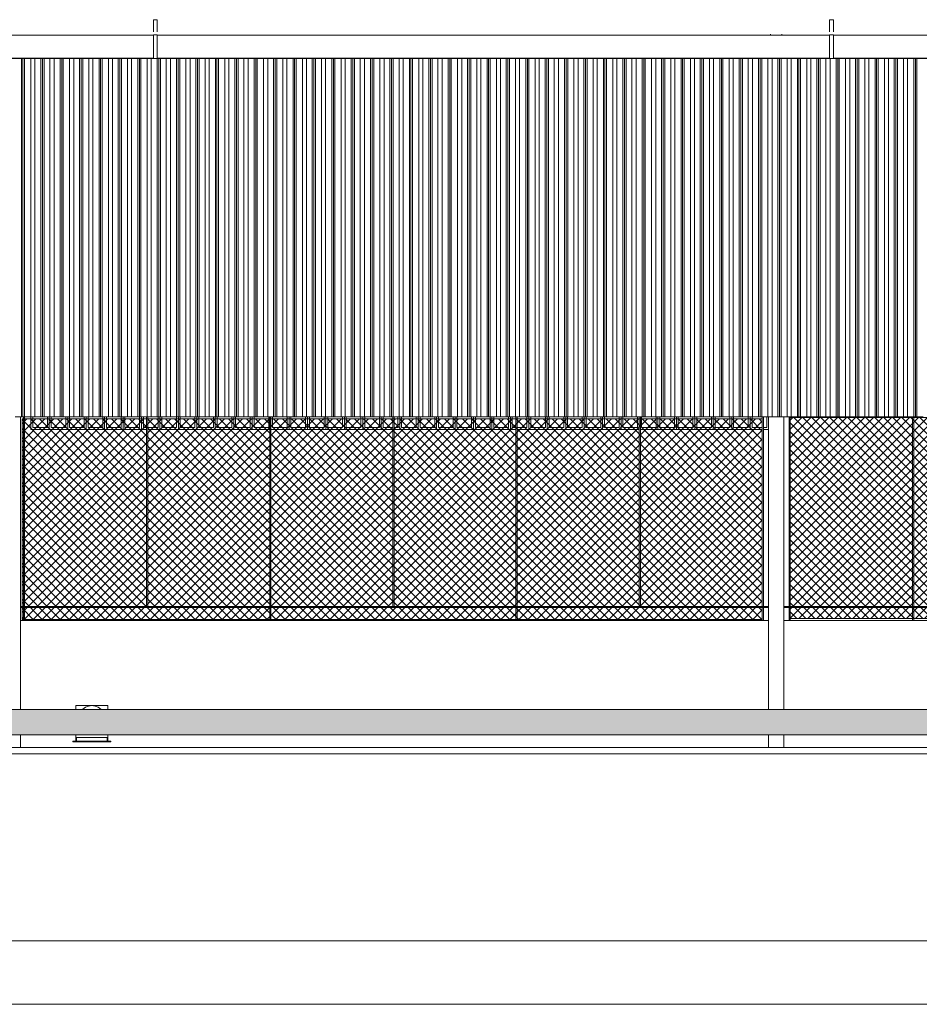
# Model space of a CAD drawing. Header units: millimetres. Extents: x 0 to 1917, y 0 to 847.
# Tile 203 of 230: x 1419 to 1561, y 0 to 155. Entities that reach past the tile are written whole.
import ezdxf

# ---------------------------------------------------------------- set-up
doc = ezdxf.new("R2010")
doc.units = ezdxf.units.MM
doc.header["$MEASUREMENT"] = 0
doc.set_wipeout_variables(frame=1)
doc.linetypes.add('Linha Tracejada 2_1', pattern=[3, 2, -1])
doc.linetypes.add('Wipeout_Contour', pattern=[1000, 0, -1000])
for name, color, linetype in [('Cobertura.ARQ', 7, 'Continuous'), ('Eletrodoméstico & Mobiliário.ARQ', 7, 'Continuous'), ('Interior - Mobiliário', 7, 'Continuous'), ('Laje.ARQ', 7, 'Continuous'), ('Linha & Trama.2D', 7, 'Continuous'), ('Parede.ARQ', 7, 'Continuous'), ('Pilar.ARQ', 7, 'Continuous')]:
    doc.layers.add(name, color=color, linetype=linetype)
pattern_1 = [(45, (5217.2417, 46.3678), (-0.70710678, 0.70710678), []), (135, (5217.2417, 46.3678), (0.70710678, 0.70710678), [])]

msp = doc.modelspace()

# ---------------------------------------------------------------- hatches: boundary and pattern name
at = {"layer": 'Linha & Trama.2D', "linetype": 'Continuous', "lineweight": 0}
h = msp.add_hatch(dxfattribs=at)
h.set_pattern_fill('GRELHA_5X5_DIAGONAL_0004', color=30, style=0, pattern_type=2)
h.set_pattern_definition(pattern_1)
h.paths.add_polyline_path([(1419.74, 60.5), (1536.12, 60.5), (1536.12, 92.03), (1419.74, 92.03)])
h = msp.add_hatch(dxfattribs=at)
h.set_pattern_fill('GRELHA_5X5_DIAGONAL_0004', color=30, style=0, pattern_type=2)
h.set_pattern_definition(pattern_1)
h.paths.add_polyline_path([(1540.33, 60.66), (1597.96, 60.66), (1597.96, 92.24), (1540.33, 92.24)])

# ---------------------------------------------------------------- linework, layer by layer
at = {"layer": 'Cobertura.ARQ', "color": 233, "linetype": 'Continuous', "lineweight": 0}
for p, q in [((1419.22, 152.38), (1440.39, 152.38)), ((1440.99, 152.38), (1537.43, 152.38)), ((1539.22, 152.38), (1546.7, 152.38)), ((1547.3, 152.38), (1649.43, 152.38)), ((1668.32, 148.71), (1168.32, 148.71))]:
    msp.add_line(p, q, dxfattribs=at)
at = {"layer": 'Eletrodoméstico & Mobiliário.ARQ', "color": 134, "linetype": 'Continuous', "lineweight": 0}
for p, q in [((1537.42, 152.51), (1537.42, 152.37)), ((1539.22, 152.37), (1537.42, 152.37)), ((1539.22, 152.51), (1539.22, 152.37))]:
    msp.add_line(p, q, dxfattribs=at)
at = {"layer": 'Interior - Mobiliário', "color": 102, "linetype": 'Continuous', "lineweight": 0}
for p, q in [((1440.99, 154.81), (1440.39, 154.81)), ((1440.39, 154.81), (1440.39, 152.88)), ((1440.99, 152.88), (1440.99, 154.81)), ((1547.3, 154.81), (1546.7, 154.81)), ((1546.7, 154.81), (1546.7, 152.88)), ((1547.3, 152.88), (1547.3, 154.81)), ((1440.39, 152.37), (1358.72, 152.37)), ((1440.39, 152.41), (1440.39, 148.73)), ((1440.39, 152.41), (1440.99, 152.41)), ((1440.99, 152.41), (1440.99, 148.73)), ((1546.7, 152.37), (1440.99, 152.37)), ((1546.7, 152.41), (1546.7, 148.73)), ((1546.7, 152.41), (1547.3, 152.41)), ((1547.3, 152.41), (1547.3, 148.73)), ((1668.32, 152.37), (1547.3, 152.37)), ((1440.39, 148.77), (1358.72, 148.77)), ((1419.65, 92.37), (1419.65, 148.71)), ((1419.89, 92.37), (1419.89, 148.71)), ((1420.13, 92.37), (1420.13, 148.71)), ((1421.12, 92.37), (1421.12, 148.71)), ((1421.77, 92.37), (1421.77, 148.71)), ((1422.68, 92.37), (1422.68, 148.71)), ((1422.94, 92.37), (1422.94, 148.71)), ((1423.2, 92.37), (1423.2, 148.71)), ((1424.12, 92.37), (1424.12, 148.71)), ((1424.77, 92.37), (1424.77, 148.71)), ((1425.75, 92.37), (1425.75, 148.71)), ((1425.99, 92.37), (1425.99, 148.71)), ((1426.23, 92.37), (1426.23, 148.71)), ((1427.22, 92.37), (1427.22, 148.71)), ((1427.87, 92.37), (1427.87, 148.71)), ((1428.78, 92.37), (1428.78, 148.71)), ((1429.04, 92.37), (1429.04, 148.71)), ((1429.3, 92.37), (1429.3, 148.71)), ((1430.22, 92.37), (1430.22, 148.71)), ((1430.87, 92.37), (1430.87, 148.71)), ((1431.85, 92.37), (1431.85, 148.71)), ((1432.09, 92.37), (1432.09, 148.71)), ((1432.33, 92.37), (1432.33, 148.71)), ((1433.32, 92.37), (1433.32, 148.71)), ((1433.97, 92.37), (1433.97, 148.71)), ((1434.88, 92.37), (1434.88, 148.71)), ((1435.14, 92.37), (1435.14, 148.71)), ((1435.4, 92.37), (1435.4, 148.71)), ((1436.32, 92.37), (1436.32, 148.71)), ((1436.97, 92.37), (1436.97, 148.71)), ((1437.95, 92.37), (1437.95, 148.71)), ((1438.19, 92.37), (1438.19, 148.71)), ((1438.43, 92.37), (1438.43, 148.71)), ((1439.42, 92.37), (1439.42, 148.71)), ((1440.07, 92.37), (1440.07, 148.71)), ((1440.39, 148.73), (1440.99, 148.73)), ((1440.98, 92.37), (1440.98, 148.71)), ((1546.7, 148.77), (1440.99, 148.77)), ((1441.24, 92.37), (1441.24, 148.71)), ((1441.5, 92.37), (1441.5, 148.71)), ((1442.42, 92.37), (1442.42, 148.71)), ((1443.07, 92.37), (1443.07, 148.71)), ((1444.05, 92.37), (1444.05, 148.71)), ((1444.29, 92.37), (1444.29, 148.71)), ((1444.53, 92.37), (1444.53, 148.71)), ((1445.52, 92.37), (1445.52, 148.71)), ((1446.17, 92.37), (1446.17, 148.71)), ((1447.08, 92.37), (1447.08, 148.71)), ((1447.34, 92.37), (1447.34, 148.71)), ((1447.6, 92.37), (1447.6, 148.71)), ((1448.52, 92.37), (1448.52, 148.71)), ((1449.17, 92.37), (1449.17, 148.71)), ((1450.15, 92.37), (1450.15, 148.71)), ((1450.39, 92.37), (1450.39, 148.71)), ((1450.63, 92.37), (1450.63, 148.71)), ((1451.62, 92.37), (1451.62, 148.71)), ((1452.27, 92.37), (1452.27, 148.71)), ((1453.18, 92.37), (1453.18, 148.71)), ((1453.44, 92.37), (1453.44, 148.71)), ((1453.7, 92.37), (1453.7, 148.71)), ((1454.62, 92.37), (1454.62, 148.71)), ((1455.27, 92.37), (1455.27, 148.71)), ((1456.25, 92.37), (1456.25, 148.71)), ((1456.49, 92.37), (1456.49, 148.71)), ((1456.73, 92.37), (1456.73, 148.71)), ((1457.72, 92.37), (1457.72, 148.71)), ((1458.37, 92.37), (1458.37, 148.71)), ((1459.28, 92.37), (1459.28, 148.71)), ((1459.54, 92.37), (1459.54, 148.71)), ((1459.8, 92.37), (1459.8, 148.71)), ((1460.72, 92.37), (1460.72, 148.71)), ((1461.37, 92.37), (1461.37, 148.71)), ((1462.35, 92.37), (1462.35, 148.71)), ((1462.59, 92.37), (1462.59, 148.71)), ((1462.83, 92.37), (1462.83, 148.71)), ((1463.82, 92.37), (1463.82, 148.71)), ((1464.47, 92.37), (1464.47, 148.71)), ((1465.38, 92.37), (1465.38, 148.71)), ((1465.64, 92.37), (1465.64, 148.71)), ((1465.9, 92.37), (1465.9, 148.71)), ((1466.82, 92.37), (1466.82, 148.71)), ((1467.47, 92.37), (1467.47, 148.71)), ((1468.45, 92.37), (1468.45, 148.71)), ((1468.69, 92.37), (1468.69, 148.71)), ((1468.93, 92.37), (1468.93, 148.71)), ((1469.92, 92.37), (1469.92, 148.71)), ((1470.57, 92.37), (1470.57, 148.71)), ((1471.48, 92.37), (1471.48, 148.71)), ((1471.74, 92.37), (1471.74, 148.71)), ((1472, 92.37), (1472, 148.71)), ((1472.92, 92.37), (1472.92, 148.71)), ((1473.57, 92.37), (1473.57, 148.71)), ((1474.55, 92.37), (1474.55, 148.71)), ((1474.79, 92.37), (1474.79, 148.71)), ((1475.03, 92.37), (1475.03, 148.71)), ((1476.02, 92.37), (1476.02, 148.71)), ((1476.67, 92.37), (1476.67, 148.71)), ((1477.58, 92.37), (1477.58, 148.71)), ((1477.84, 92.37), (1477.84, 148.71)), ((1478.1, 92.37), (1478.1, 148.71)), ((1479.02, 92.37), (1479.02, 148.71)), ((1479.67, 92.37), (1479.67, 148.71)), ((1480.65, 92.37), (1480.65, 148.71)), ((1480.89, 92.37), (1480.89, 148.71)), ((1481.13, 92.37), (1481.13, 148.71)), ((1482.12, 92.37), (1482.12, 148.71)), ((1482.77, 92.37), (1482.77, 148.71)), ((1483.68, 92.37), (1483.68, 148.71)), ((1483.94, 92.37), (1483.94, 148.71)), ((1484.2, 92.37), (1484.2, 148.71)), ((1485.12, 92.37), (1485.12, 148.71)), ((1485.77, 92.37), (1485.77, 148.71)), ((1486.75, 92.37), (1486.75, 148.71)), ((1486.99, 92.37), (1486.99, 148.71)), ((1487.23, 92.37), (1487.23, 148.71)), ((1488.22, 92.37), (1488.22, 148.71)), ((1488.87, 92.37), (1488.87, 148.71)), ((1489.78, 92.37), (1489.78, 148.71)), ((1490.04, 92.37), (1490.04, 148.71)), ((1490.3, 92.37), (1490.3, 148.71)), ((1491.22, 92.37), (1491.22, 148.71)), ((1491.87, 92.37), (1491.87, 148.71)), ((1492.85, 92.37), (1492.85, 148.71)), ((1493.09, 92.37), (1493.09, 148.71)), ((1493.33, 92.37), (1493.33, 148.71)), ((1494.32, 92.37), (1494.32, 148.71)), ((1494.97, 92.37), (1494.97, 148.71)), ((1495.88, 92.37), (1495.88, 148.71)), ((1496.14, 92.37), (1496.14, 148.71)), ((1496.4, 92.37), (1496.4, 148.71)), ((1497.32, 92.37), (1497.32, 148.71)), ((1497.97, 92.37), (1497.97, 148.71)), ((1498.95, 92.37), (1498.95, 148.71)), ((1499.19, 92.37), (1499.19, 148.71)), ((1499.43, 92.37), (1499.43, 148.71)), ((1500.42, 92.37), (1500.42, 148.71)), ((1501.07, 92.37), (1501.07, 148.71)), ((1501.98, 92.37), (1501.98, 148.71)), ((1502.24, 92.37), (1502.24, 148.71)), ((1502.5, 92.37), (1502.5, 148.71)), ((1503.42, 92.37), (1503.42, 148.71)), ((1504.07, 92.37), (1504.07, 148.71)), ((1505.05, 92.37), (1505.05, 148.71)), ((1505.29, 92.37), (1505.29, 148.71)), ((1505.53, 92.37), (1505.53, 148.71)), ((1506.52, 92.37), (1506.52, 148.71)), ((1507.17, 92.37), (1507.17, 148.71)), ((1508.08, 92.37), (1508.08, 148.71)), ((1508.34, 92.37), (1508.34, 148.71)), ((1508.6, 92.37), (1508.6, 148.71)), ((1509.52, 92.37), (1509.52, 148.71)), ((1510.17, 92.37), (1510.17, 148.71)), ((1511.15, 92.37), (1511.15, 148.71)), ((1511.39, 92.37), (1511.39, 148.71)), ((1511.63, 92.37), (1511.63, 148.71)), ((1512.62, 92.37), (1512.62, 148.71)), ((1513.27, 92.37), (1513.27, 148.71)), ((1514.18, 92.37), (1514.18, 148.71)), ((1514.44, 92.37), (1514.44, 148.71)), ((1514.7, 92.37), (1514.7, 148.71)), ((1515.62, 92.37), (1515.62, 148.71)), ((1516.27, 92.37), (1516.27, 148.71)), ((1517.25, 92.37), (1517.25, 148.71)), ((1517.49, 92.37), (1517.49, 148.71)), ((1517.73, 92.37), (1517.73, 148.71)), ((1518.72, 92.37), (1518.72, 148.71)), ((1519.37, 92.37), (1519.37, 148.71)), ((1520.28, 92.37), (1520.28, 148.71)), ((1520.54, 92.37), (1520.54, 148.71)), ((1520.8, 92.37), (1520.8, 148.71)), ((1521.72, 92.37), (1521.72, 148.71)), ((1522.37, 92.37), (1522.37, 148.71)), ((1523.35, 92.37), (1523.35, 148.71)), ((1523.59, 92.37), (1523.59, 148.71)), ((1523.83, 92.37), (1523.83, 148.71)), ((1524.82, 92.37), (1524.82, 148.71)), ((1525.47, 92.37), (1525.47, 148.71)), ((1526.38, 92.37), (1526.38, 148.71)), ((1526.64, 92.37), (1526.64, 148.71)), ((1526.9, 92.37), (1526.9, 148.71)), ((1527.82, 92.37), (1527.82, 148.71)), ((1528.47, 92.37), (1528.47, 148.71)), ((1529.45, 92.37), (1529.45, 148.71)), ((1529.69, 92.37), (1529.69, 148.71)), ((1529.93, 92.37), (1529.93, 148.71)), ((1530.92, 92.37), (1530.92, 148.71)), ((1531.57, 92.37), (1531.57, 148.71)), ((1532.48, 92.37), (1532.48, 148.71)), ((1532.74, 92.37), (1532.74, 148.71)), ((1533, 92.37), (1533, 148.71)), ((1533.92, 92.37), (1533.92, 148.71)), ((1534.57, 92.37), (1534.57, 148.71)), ((1535.55, 92.37), (1535.55, 148.71)), ((1535.79, 92.37), (1535.79, 148.71)), ((1536.03, 92.37), (1536.03, 148.71)), ((1537.02, 92.37), (1537.02, 148.71)), ((1537.67, 92.37), (1537.67, 148.71)), ((1538.58, 92.37), (1538.58, 148.71)), ((1538.84, 92.37), (1538.84, 148.71)), ((1539.1, 92.37), (1539.1, 148.71)), ((1540.02, 92.37), (1540.02, 148.71)), ((1540.67, 92.37), (1540.67, 148.71)), ((1541.65, 92.37), (1541.65, 148.71)), ((1541.89, 92.37), (1541.89, 148.71)), ((1542.13, 92.37), (1542.13, 148.71)), ((1543.12, 92.37), (1543.12, 148.71)), ((1543.77, 92.37), (1543.77, 148.71)), ((1544.68, 92.37), (1544.68, 148.71)), ((1544.94, 92.37), (1544.94, 148.71)), ((1545.2, 92.37), (1545.2, 148.71)), ((1546.12, 92.37), (1546.12, 148.71)), ((1546.7, 148.73), (1547.3, 148.73)), ((1546.77, 92.37), (1546.77, 148.71)), ((1668.32, 148.77), (1547.3, 148.77)), ((1547.75, 92.37), (1547.75, 148.71)), ((1547.99, 92.37), (1547.99, 148.71)), ((1548.23, 92.37), (1548.23, 148.71)), ((1549.22, 92.37), (1549.22, 148.71)), ((1549.87, 92.37), (1549.87, 148.71)), ((1550.78, 92.37), (1550.78, 148.71)), ((1551.04, 92.37), (1551.04, 148.71)), ((1551.3, 92.37), (1551.3, 148.71)), ((1552.22, 92.37), (1552.22, 148.71)), ((1552.87, 92.37), (1552.87, 148.71)), ((1553.85, 92.37), (1553.85, 148.71)), ((1554.09, 92.37), (1554.09, 148.71)), ((1554.33, 92.37), (1554.33, 148.71)), ((1555.32, 92.37), (1555.32, 148.71)), ((1555.97, 92.37), (1555.97, 148.71)), ((1556.88, 92.37), (1556.88, 148.71)), ((1557.14, 92.37), (1557.14, 148.71)), ((1557.4, 92.37), (1557.4, 148.71)), ((1558.32, 92.37), (1558.32, 148.71)), ((1558.97, 92.37), (1558.97, 148.71)), ((1559.95, 92.37), (1559.95, 148.71)), ((1560.19, 92.37), (1560.19, 148.71)), ((1560.43, 92.37), (1560.43, 148.71)), ((1419.65, 92.37), (1418.67, 92.37)), ((1419.89, 92.37), (1419.65, 92.37)), ((1420.13, 92.37), (1419.89, 92.37)), ((1421.12, 92.37), (1420.13, 92.37)), ((1421.77, 92.37), (1421.12, 92.37)), ((1422.68, 92.37), (1421.77, 92.37)), ((1422.94, 92.37), (1422.68, 92.37)), ((1423.2, 92.37), (1422.94, 92.37)), ((1424.12, 92.37), (1423.2, 92.37)), ((1424.77, 92.37), (1424.12, 92.37)), ((1425.75, 92.37), (1424.77, 92.37)), ((1425.99, 92.37), (1425.75, 92.37)), ((1426.23, 92.37), (1425.99, 92.37)), ((1427.22, 92.37), (1426.23, 92.37)), ((1427.87, 92.37), (1427.22, 92.37)), ((1428.78, 92.37), (1427.87, 92.37)), ((1429.04, 92.37), (1428.78, 92.37)), ((1429.3, 92.37), (1429.04, 92.37)), ((1430.22, 92.37), (1429.3, 92.37)), ((1430.87, 92.37), (1430.22, 92.37)), ((1431.85, 92.37), (1430.87, 92.37)), ((1432.09, 92.37), (1431.85, 92.37)), ((1432.33, 92.37), (1432.09, 92.37)), ((1433.32, 92.37), (1432.33, 92.37)), ((1433.97, 92.37), (1433.32, 92.37)), ((1434.88, 92.37), (1433.97, 92.37)), ((1435.14, 92.37), (1434.88, 92.37)), ((1435.4, 92.37), (1435.14, 92.37)), ((1436.32, 92.37), (1435.4, 92.37)), ((1436.97, 92.37), (1436.32, 92.37)), ((1437.95, 92.37), (1436.97, 92.37)), ((1438.19, 92.37), (1437.95, 92.37)), ((1438.43, 92.37), (1438.19, 92.37)), ((1439.42, 92.37), (1438.43, 92.37)), ((1440.07, 92.37), (1439.42, 92.37)), ((1440.98, 92.37), (1440.07, 92.37)), ((1441.24, 92.37), (1440.98, 92.37)), ((1441.5, 92.37), (1441.24, 92.37)), ((1442.42, 92.37), (1441.5, 92.37)), ((1443.07, 92.37), (1442.42, 92.37)), ((1444.05, 92.37), (1443.07, 92.37)), ((1444.29, 92.37), (1444.05, 92.37)), ((1444.53, 92.37), (1444.29, 92.37)), ((1445.52, 92.37), (1444.53, 92.37)), ((1446.17, 92.37), (1445.52, 92.37)), ((1447.08, 92.37), (1446.17, 92.37)), ((1447.34, 92.37), (1447.08, 92.37)), ((1447.6, 92.37), (1447.34, 92.37)), ((1448.52, 92.37), (1447.6, 92.37)), ((1449.17, 92.37), (1448.52, 92.37)), ((1450.15, 92.37), (1449.17, 92.37)), ((1450.39, 92.37), (1450.15, 92.37)), ((1450.63, 92.37), (1450.39, 92.37)), ((1451.62, 92.37), (1450.63, 92.37)), ((1452.27, 92.37), (1451.62, 92.37)), ((1453.18, 92.37), (1452.27, 92.37)), ((1453.44, 92.37), (1453.18, 92.37)), ((1453.7, 92.37), (1453.44, 92.37)), ((1454.62, 92.37), (1453.7, 92.37)), ((1455.27, 92.37), (1454.62, 92.37)), ((1456.25, 92.37), (1455.27, 92.37)), ((1456.49, 92.37), (1456.25, 92.37)), ((1456.73, 92.37), (1456.49, 92.37)), ((1457.72, 92.37), (1456.73, 92.37)), ((1458.37, 92.37), (1457.72, 92.37)), ((1459.28, 92.37), (1458.37, 92.37)), ((1459.54, 92.37), (1459.28, 92.37)), ((1459.8, 92.37), (1459.54, 92.37)), ((1460.72, 92.37), (1459.8, 92.37)), ((1461.37, 92.37), (1460.72, 92.37)), ((1462.35, 92.37), (1461.37, 92.37)), ((1462.59, 92.37), (1462.35, 92.37)), ((1462.83, 92.37), (1462.59, 92.37)), ((1463.82, 92.37), (1462.83, 92.37)), ((1464.47, 92.37), (1463.82, 92.37)), ((1465.38, 92.37), (1464.47, 92.37)), ((1465.64, 92.37), (1465.38, 92.37)), ((1465.9, 92.37), (1465.64, 92.37)), ((1466.82, 92.37), (1465.9, 92.37)), ((1467.47, 92.37), (1466.82, 92.37)), ((1468.45, 92.37), (1467.47, 92.37)), ((1468.69, 92.37), (1468.45, 92.37)), ((1468.93, 92.37), (1468.69, 92.37)), ((1469.92, 92.37), (1468.93, 92.37)), ((1470.57, 92.37), (1469.92, 92.37)), ((1471.48, 92.37), (1470.57, 92.37)), ((1471.74, 92.37), (1471.48, 92.37)), ((1472, 92.37), (1471.74, 92.37)), ((1472.92, 92.37), (1472, 92.37)), ((1473.57, 92.37), (1472.92, 92.37)), ((1474.55, 92.37), (1473.57, 92.37)), ((1474.79, 92.37), (1474.55, 92.37)), ((1475.03, 92.37), (1474.79, 92.37)), ((1476.02, 92.37), (1475.03, 92.37)), ((1476.67, 92.37), (1476.02, 92.37)), ((1477.58, 92.37), (1476.67, 92.37)), ((1477.84, 92.37), (1477.58, 92.37)), ((1478.1, 92.37), (1477.84, 92.37)), ((1479.02, 92.37), (1478.1, 92.37)), ((1479.67, 92.37), (1479.02, 92.37)), ((1480.65, 92.37), (1479.67, 92.37)), ((1480.89, 92.37), (1480.65, 92.37)), ((1481.13, 92.37), (1480.89, 92.37)), ((1482.12, 92.37), (1481.13, 92.37)), ((1482.77, 92.37), (1482.12, 92.37)), ((1483.68, 92.37), (1482.77, 92.37)), ((1483.94, 92.37), (1483.68, 92.37)), ((1484.2, 92.37), (1483.94, 92.37)), ((1485.12, 92.37), (1484.2, 92.37)), ((1485.77, 92.37), (1485.12, 92.37)), ((1486.75, 92.37), (1485.77, 92.37)), ((1486.99, 92.37), (1486.75, 92.37)), ((1487.23, 92.37), (1486.99, 92.37)), ((1488.22, 92.37), (1487.23, 92.37)), ((1488.87, 92.37), (1488.22, 92.37)), ((1489.78, 92.37), (1488.87, 92.37)), ((1490.04, 92.37), (1489.78, 92.37)), ((1490.3, 92.37), (1490.04, 92.37)), ((1491.22, 92.37), (1490.3, 92.37)), ((1491.87, 92.37), (1491.22, 92.37)), ((1492.85, 92.37), (1491.87, 92.37)), ((1493.09, 92.37), (1492.85, 92.37)), ((1493.33, 92.37), (1493.09, 92.37)), ((1494.32, 92.37), (1493.33, 92.37)), ((1494.97, 92.37), (1494.32, 92.37)), ((1495.88, 92.37), (1494.97, 92.37)), ((1496.14, 92.37), (1495.88, 92.37)), ((1496.4, 92.37), (1496.14, 92.37)), ((1497.32, 92.37), (1496.4, 92.37)), ((1497.97, 92.37), (1497.32, 92.37)), ((1498.95, 92.37), (1497.97, 92.37)), ((1499.19, 92.37), (1498.95, 92.37)), ((1499.43, 92.37), (1499.19, 92.37)), ((1500.42, 92.37), (1499.43, 92.37)), ((1501.07, 92.37), (1500.42, 92.37)), ((1501.98, 92.37), (1501.07, 92.37)), ((1502.24, 92.37), (1501.98, 92.37)), ((1502.5, 92.37), (1502.24, 92.37)), ((1503.42, 92.37), (1502.5, 92.37)), ((1504.07, 92.37), (1503.42, 92.37)), ((1505.05, 92.37), (1504.07, 92.37)), ((1505.29, 92.37), (1505.05, 92.37)), ((1505.53, 92.37), (1505.29, 92.37)), ((1506.52, 92.37), (1505.53, 92.37)), ((1507.17, 92.37), (1506.52, 92.37)), ((1508.08, 92.37), (1507.17, 92.37)), ((1508.34, 92.37), (1508.08, 92.37)), ((1508.6, 92.37), (1508.34, 92.37)), ((1509.52, 92.37), (1508.6, 92.37)), ((1510.17, 92.37), (1509.52, 92.37)), ((1511.15, 92.37), (1510.17, 92.37)), ((1511.39, 92.37), (1511.15, 92.37)), ((1511.63, 92.37), (1511.39, 92.37)), ((1512.62, 92.37), (1511.63, 92.37)), ((1513.27, 92.37), (1512.62, 92.37)), ((1514.18, 92.37), (1513.27, 92.37)), ((1514.44, 92.37), (1514.18, 92.37)), ((1514.7, 92.37), (1514.44, 92.37)), ((1515.62, 92.37), (1514.7, 92.37)), ((1516.27, 92.37), (1515.62, 92.37)), ((1517.25, 92.37), (1516.27, 92.37)), ((1517.49, 92.37), (1517.25, 92.37)), ((1517.73, 92.37), (1517.49, 92.37)), ((1518.72, 92.37), (1517.73, 92.37)), ((1519.37, 92.37), (1518.72, 92.37)), ((1520.28, 92.37), (1519.37, 92.37)), ((1520.54, 92.37), (1520.28, 92.37)), ((1520.8, 92.37), (1520.54, 92.37)), ((1521.72, 92.37), (1520.8, 92.37)), ((1522.37, 92.37), (1521.72, 92.37)), ((1523.35, 92.37), (1522.37, 92.37)), ((1523.59, 92.37), (1523.35, 92.37)), ((1523.83, 92.37), (1523.59, 92.37)), ((1524.82, 92.37), (1523.83, 92.37)), ((1525.47, 92.37), (1524.82, 92.37)), ((1526.38, 92.37), (1525.47, 92.37)), ((1526.64, 92.37), (1526.38, 92.37)), ((1526.9, 92.37), (1526.64, 92.37)), ((1527.82, 92.37), (1526.9, 92.37)), ((1528.47, 92.37), (1527.82, 92.37)), ((1529.45, 92.37), (1528.47, 92.37)), ((1529.69, 92.37), (1529.45, 92.37)), ((1529.93, 92.37), (1529.69, 92.37)), ((1530.92, 92.37), (1529.93, 92.37)), ((1531.57, 92.37), (1530.92, 92.37)), ((1532.48, 92.37), (1531.57, 92.37)), ((1532.74, 92.37), (1532.48, 92.37)), ((1533, 92.37), (1532.74, 92.37)), ((1533.92, 92.37), (1533, 92.37)), ((1534.57, 92.37), (1533.92, 92.37)), ((1535.55, 92.37), (1534.57, 92.37)), ((1535.79, 92.37), (1535.55, 92.37)), ((1536.03, 92.37), (1535.79, 92.37)), ((1537.02, 92.37), (1536.03, 92.37)), ((1537.67, 92.37), (1537.02, 92.37)), ((1538.58, 92.37), (1537.67, 92.37)), ((1538.84, 92.37), (1538.58, 92.37)), ((1539.1, 92.37), (1538.84, 92.37)), ((1540.02, 92.37), (1539.1, 92.37)), ((1540.67, 92.37), (1540.02, 92.37)), ((1541.65, 92.37), (1540.67, 92.37)), ((1541.89, 92.37), (1541.65, 92.37)), ((1542.13, 92.37), (1541.89, 92.37)), ((1543.12, 92.37), (1542.13, 92.37)), ((1543.77, 92.37), (1543.12, 92.37)), ((1544.68, 92.37), (1543.77, 92.37)), ((1544.94, 92.37), (1544.68, 92.37)), ((1545.2, 92.37), (1544.94, 92.37)), ((1546.12, 92.37), (1545.2, 92.37)), ((1546.77, 92.37), (1546.12, 92.37)), ((1547.75, 92.37), (1546.77, 92.37)), ((1547.99, 92.37), (1547.75, 92.37)), ((1548.23, 92.37), (1547.99, 92.37)), ((1549.22, 92.37), (1548.23, 92.37)), ((1549.87, 92.37), (1549.22, 92.37)), ((1550.78, 92.37), (1549.87, 92.37)), ((1551.04, 92.37), (1550.78, 92.37)), ((1551.3, 92.37), (1551.04, 92.37)), ((1552.22, 92.37), (1551.3, 92.37)), ((1552.87, 92.37), (1552.22, 92.37)), ((1553.85, 92.37), (1552.87, 92.37)), ((1554.09, 92.37), (1553.85, 92.37)), ((1554.33, 92.37), (1554.09, 92.37)), ((1555.32, 92.37), (1554.33, 92.37)), ((1555.97, 92.37), (1555.32, 92.37)), ((1556.88, 92.37), (1555.97, 92.37)), ((1557.14, 92.37), (1556.88, 92.37)), ((1557.4, 92.37), (1557.14, 92.37)), ((1558.32, 92.37), (1557.4, 92.37)), ((1558.97, 92.37), (1558.32, 92.37)), ((1559.95, 92.37), (1558.97, 92.37)), ((1560.19, 92.37), (1559.95, 92.37)), ((1560.43, 92.37), (1560.19, 92.37)), ((1561.42, 92.37), (1560.43, 92.37))]:
    msp.add_line(p, q, dxfattribs=at)
at = {"layer": 'Interior - Mobiliário', "color": 124, "linetype": 'Continuous', "lineweight": 0}
for p, q in [((1419.95, 62.57), (1419.95, 92.37)), ((1420.15, 62.57), (1420.15, 92.37)), ((1439.32, 62.57), (1439.32, 92.37)), ((1439.52, 62.57), (1439.52, 92.37)), ((1458.68, 62.57), (1458.68, 92.37)), ((1458.88, 62.57), (1458.88, 92.37)), ((1478.04, 62.57), (1478.04, 92.37)), ((1478.24, 62.57), (1478.24, 92.37)), ((1497.4, 62.57), (1497.4, 92.37)), ((1497.6, 62.57), (1497.6, 92.37)), ((1516.76, 62.57), (1516.76, 92.37)), ((1516.96, 62.57), (1516.96, 92.37)), ((1536.12, 62.57), (1536.12, 92.37)), ((1536.32, 62.57), (1536.32, 92.37)), ((1540.33, 62.57), (1540.33, 92.37)), ((1540.53, 62.57), (1540.53, 92.37)), ((1559.74, 62.57), (1559.74, 92.37)), ((1559.94, 62.57), (1559.94, 92.37)), ((1419.52, 62.57), (1537.12, 62.57)), ((1419.52, 62.37), (1537.12, 62.37)), ((1419.95, 60.37), (1419.95, 62.37)), ((1420.15, 60.37), (1420.15, 62.37)), ((1458.68, 60.37), (1458.68, 62.37)), ((1458.88, 60.37), (1458.88, 62.37)), ((1497.4, 60.37), (1497.4, 62.37)), ((1497.6, 60.37), (1497.6, 62.37)), ((1536.12, 60.37), (1536.12, 62.37)), ((1536.32, 60.37), (1536.32, 62.37)), ((1539.52, 62.57), (1598.19, 62.57)), ((1539.52, 62.37), (1598.19, 62.37)), ((1540.33, 60.37), (1540.33, 62.37)), ((1540.53, 60.37), (1540.53, 62.37)), ((1559.74, 60.37), (1559.74, 62.37)), ((1559.94, 60.37), (1559.94, 62.37))]:
    msp.add_line(p, q, dxfattribs=at)
at = {"layer": 'Interior - Mobiliário', "color": 7, "linetype": 'Continuous', "lineweight": 0}
for p, q in [((1427.72, 41.37), (1433.72, 41.37)), ((1427.72, 41.27), (1427.72, 41.37)), ((1427.72, 41.27), (1433.72, 41.27)), ((1433.72, 41.27), (1433.72, 41.37))]:
    msp.add_line(p, q, dxfattribs=at)
at = {"layer": 'Laje.ARQ', "color": 111, "linetype": 'Continuous', "lineweight": 0}
msp.add_line((1162.81, 39.37), (1571.02, 39.37), dxfattribs=at)
at = {"layer": 'Linha & Trama.2D', "color": 8, "linetype": 'Continuous', "lineweight": 0}
for p, q in [((1536.12, 92.03), (1419.74, 92.03)), ((1419.74, 92.03), (1419.74, 60.5)), ((1536.12, 60.5), (1536.12, 92.03)), ((1597.96, 92.24), (1540.33, 92.24)), ((1540.33, 92.24), (1540.33, 60.66)), ((1419.74, 60.5), (1536.12, 60.5)), ((1540.33, 60.66), (1597.96, 60.66))]:
    msp.add_line(p, q, dxfattribs=at)
at = {"layer": 'Linha & Trama.2D', "color": 7, "linetype": 'Continuous', "lineweight": 0}
for p, q in [((1907.36, 10), (1154.76, 10)), ((1917.36, 0), (1119.63, 0))]:
    msp.add_line(p, q, dxfattribs=at)
at = {"layer": 'Parede.ARQ', "color": 102, "linetype": 'Continuous', "lineweight": 0}
for p, q in [((1421.12, 92.37), (1421.12, 90.37)), ((1421.42, 90.67), (1421.42, 92.37)), ((1423.72, 90.67), (1423.72, 92.37)), ((1424.02, 90.37), (1424.02, 92.37)), ((1424.32, 90.67), (1424.32, 92.37)), ((1426.62, 90.67), (1426.62, 92.37)), ((1426.92, 90.37), (1426.92, 92.37)), ((1427.22, 90.67), (1427.22, 92.37)), ((1429.52, 90.67), (1429.52, 92.37)), ((1429.82, 90.37), (1429.82, 92.37)), ((1430.12, 90.67), (1430.12, 92.37)), ((1432.42, 90.67), (1432.42, 92.37)), ((1432.72, 90.37), (1432.72, 92.37)), ((1433.02, 90.67), (1433.02, 92.37)), ((1435.32, 90.67), (1435.32, 92.37)), ((1435.62, 90.37), (1435.62, 92.37)), ((1435.92, 90.67), (1435.92, 92.37)), ((1438.22, 90.67), (1438.22, 92.37)), ((1438.52, 90.37), (1438.52, 92.37)), ((1438.82, 90.67), (1438.82, 92.37)), ((1441.12, 90.67), (1441.12, 92.37)), ((1441.42, 90.37), (1441.42, 92.37)), ((1441.72, 90.67), (1441.72, 92.37)), ((1444.02, 90.67), (1444.02, 92.37)), ((1444.32, 90.37), (1444.32, 92.37)), ((1444.62, 90.67), (1444.62, 92.37)), ((1446.92, 90.67), (1446.92, 92.37)), ((1447.22, 90.37), (1447.22, 92.37)), ((1447.52, 90.67), (1447.52, 92.37)), ((1449.82, 90.67), (1449.82, 92.37)), ((1450.12, 90.37), (1450.12, 92.37)), ((1450.42, 90.67), (1450.42, 92.37)), ((1452.72, 90.67), (1452.72, 92.37)), ((1453.02, 90.37), (1453.02, 92.37)), ((1453.32, 90.67), (1453.32, 92.37)), ((1455.62, 90.67), (1455.62, 92.37)), ((1455.92, 90.37), (1455.92, 92.37)), ((1456.22, 90.67), (1456.22, 92.37)), ((1458.52, 90.67), (1458.52, 92.37)), ((1459.12, 90.67), (1459.12, 92.37)), ((1461.42, 90.67), (1461.42, 92.37)), ((1461.72, 90.37), (1461.72, 92.37)), ((1462.02, 90.67), (1462.02, 92.37)), ((1464.32, 90.67), (1464.32, 92.37)), ((1464.62, 90.37), (1464.62, 92.37)), ((1464.92, 90.67), (1464.92, 92.37)), ((1467.22, 90.67), (1467.22, 92.37)), ((1467.52, 90.37), (1467.52, 92.37)), ((1467.82, 90.67), (1467.82, 92.37)), ((1470.12, 90.67), (1470.12, 92.37)), ((1470.42, 90.37), (1470.42, 92.37)), ((1470.72, 90.67), (1470.72, 92.37)), ((1473.02, 90.67), (1473.02, 92.37)), ((1473.32, 90.37), (1473.32, 92.37)), ((1473.62, 90.67), (1473.62, 92.37)), ((1475.92, 90.67), (1475.92, 92.37)), ((1476.22, 90.37), (1476.22, 92.37)), ((1476.52, 90.67), (1476.52, 92.37)), ((1478.82, 90.67), (1478.82, 92.37)), ((1479.12, 90.37), (1479.12, 92.37)), ((1479.42, 90.67), (1479.42, 92.37)), ((1481.72, 90.67), (1481.72, 92.37)), ((1482.02, 90.37), (1482.02, 92.37)), ((1482.32, 90.67), (1482.32, 92.37)), ((1484.62, 90.67), (1484.62, 92.37)), ((1484.92, 90.37), (1484.92, 92.37)), ((1485.22, 90.67), (1485.22, 92.37)), ((1487.52, 90.67), (1487.52, 92.37)), ((1487.82, 90.37), (1487.82, 92.37)), ((1488.12, 90.67), (1488.12, 92.37)), ((1490.42, 90.67), (1490.42, 92.37)), ((1490.72, 90.37), (1490.72, 92.37)), ((1491.02, 90.67), (1491.02, 92.37)), ((1493.32, 90.67), (1493.32, 92.37)), ((1493.62, 90.37), (1493.62, 92.37)), ((1493.92, 90.67), (1493.92, 92.37)), ((1496.22, 90.67), (1496.22, 92.37)), ((1496.52, 90.37), (1496.52, 92.37)), ((1496.82, 90.67), (1496.82, 92.37)), ((1499.12, 90.67), (1499.12, 92.37)), ((1499.42, 90.37), (1499.42, 92.37)), ((1499.72, 90.67), (1499.72, 92.37)), ((1502.02, 90.67), (1502.02, 92.37)), ((1502.32, 90.37), (1502.32, 92.37)), ((1502.62, 90.67), (1502.62, 92.37)), ((1504.92, 90.67), (1504.92, 92.37)), ((1505.22, 90.37), (1505.22, 92.37)), ((1505.52, 90.67), (1505.52, 92.37)), ((1507.82, 90.67), (1507.82, 92.37)), ((1508.12, 90.37), (1508.12, 92.37)), ((1508.42, 90.67), (1508.42, 92.37)), ((1510.72, 90.67), (1510.72, 92.37)), ((1511.02, 90.37), (1511.02, 92.37)), ((1511.32, 90.67), (1511.32, 92.37)), ((1513.62, 90.67), (1513.62, 92.37)), ((1513.92, 90.37), (1513.92, 92.37)), ((1514.22, 90.67), (1514.22, 92.37)), ((1516.52, 90.67), (1516.52, 92.37)), ((1517.12, 90.67), (1517.12, 92.37)), ((1519.42, 90.67), (1519.42, 92.37)), ((1519.72, 90.37), (1519.72, 92.37)), ((1520.02, 90.67), (1520.02, 92.37)), ((1522.32, 90.67), (1522.32, 92.37)), ((1522.62, 90.37), (1522.62, 92.37)), ((1522.92, 90.67), (1522.92, 92.37)), ((1525.22, 90.67), (1525.22, 92.37)), ((1525.52, 90.37), (1525.52, 92.37)), ((1525.82, 90.67), (1525.82, 92.37)), ((1528.12, 90.67), (1528.12, 92.37)), ((1528.42, 90.37), (1528.42, 92.37)), ((1528.72, 90.67), (1528.72, 92.37)), ((1531.02, 90.67), (1531.02, 92.37)), ((1531.32, 90.37), (1531.32, 92.37)), ((1531.62, 90.67), (1531.62, 92.37)), ((1533.92, 90.67), (1533.92, 92.37)), ((1534.22, 90.37), (1534.22, 92.37)), ((1534.52, 90.67), (1534.52, 92.37)), ((1536.82, 90.67), (1536.82, 92.37)), ((1421.12, 90.37), (1424.02, 90.37)), ((1421.42, 90.67), (1423.72, 90.67)), ((1424.02, 90.37), (1426.92, 90.37)), ((1424.32, 90.67), (1426.62, 90.67)), ((1426.92, 90.37), (1429.82, 90.37)), ((1427.22, 90.67), (1429.52, 90.67)), ((1429.82, 90.37), (1432.72, 90.37)), ((1430.12, 90.67), (1432.42, 90.67)), ((1432.72, 90.37), (1435.62, 90.37)), ((1433.02, 90.67), (1435.32, 90.67)), ((1435.62, 90.37), (1438.52, 90.37)), ((1435.92, 90.67), (1438.22, 90.67)), ((1438.52, 90.37), (1439.32, 90.37)), ((1438.82, 90.67), (1439.32, 90.67)), ((1439.52, 90.67), (1441.12, 90.67)), ((1439.52, 90.37), (1441.42, 90.37)), ((1441.42, 90.37), (1444.32, 90.37)), ((1441.72, 90.67), (1444.02, 90.67)), ((1444.32, 90.37), (1447.22, 90.37)), ((1444.62, 90.67), (1446.92, 90.67)), ((1447.22, 90.37), (1450.12, 90.37)), ((1447.52, 90.67), (1449.82, 90.67)), ((1450.12, 90.37), (1453.02, 90.37)), ((1450.42, 90.67), (1452.72, 90.67)), ((1453.02, 90.37), (1455.92, 90.37)), ((1453.32, 90.67), (1455.62, 90.67)), ((1455.92, 90.37), (1458.68, 90.37)), ((1456.22, 90.67), (1458.52, 90.67)), ((1458.88, 90.37), (1461.72, 90.37)), ((1459.12, 90.67), (1461.42, 90.67)), ((1461.72, 90.37), (1464.62, 90.37)), ((1462.02, 90.67), (1464.32, 90.67)), ((1464.62, 90.37), (1467.52, 90.37)), ((1464.92, 90.67), (1467.22, 90.67)), ((1467.52, 90.37), (1470.42, 90.37)), ((1467.82, 90.67), (1470.12, 90.67)), ((1470.42, 90.37), (1473.32, 90.37)), ((1470.72, 90.67), (1473.02, 90.67)), ((1473.32, 90.37), (1476.22, 90.37)), ((1473.62, 90.67), (1475.92, 90.67)), ((1476.22, 90.37), (1478.04, 90.37)), ((1476.52, 90.67), (1478.04, 90.67)), ((1478.24, 90.67), (1478.82, 90.67)), ((1478.24, 90.37), (1479.12, 90.37)), ((1479.12, 90.37), (1482.02, 90.37)), ((1479.42, 90.67), (1481.72, 90.67)), ((1482.02, 90.37), (1484.92, 90.37)), ((1482.32, 90.67), (1484.62, 90.67)), ((1484.92, 90.37), (1487.82, 90.37)), ((1485.22, 90.67), (1487.52, 90.67)), ((1487.82, 90.37), (1490.72, 90.37)), ((1488.12, 90.67), (1490.42, 90.67)), ((1490.72, 90.37), (1493.62, 90.37)), ((1491.02, 90.67), (1493.32, 90.67)), ((1493.62, 90.37), (1496.52, 90.37)), ((1493.92, 90.67), (1496.22, 90.67)), ((1496.52, 90.37), (1497.4, 90.37)), ((1496.82, 90.67), (1497.4, 90.67)), ((1497.6, 90.67), (1499.12, 90.67)), ((1497.6, 90.37), (1499.42, 90.37)), ((1499.42, 90.37), (1502.32, 90.37)), ((1499.72, 90.67), (1502.02, 90.67)), ((1502.32, 90.37), (1505.22, 90.37)), ((1502.62, 90.67), (1504.92, 90.67)), ((1505.22, 90.37), (1508.12, 90.37)), ((1505.52, 90.67), (1507.82, 90.67)), ((1508.12, 90.37), (1511.02, 90.37)), ((1508.42, 90.67), (1510.72, 90.67)), ((1511.02, 90.37), (1513.92, 90.37)), ((1511.32, 90.67), (1513.62, 90.67)), ((1513.92, 90.37), (1516.76, 90.37)), ((1514.22, 90.67), (1516.52, 90.67)), ((1516.96, 90.37), (1519.72, 90.37)), ((1517.12, 90.67), (1519.42, 90.67)), ((1519.72, 90.37), (1522.62, 90.37)), ((1520.02, 90.67), (1522.32, 90.67)), ((1522.62, 90.37), (1525.52, 90.37)), ((1522.92, 90.67), (1525.22, 90.67)), ((1525.52, 90.37), (1528.42, 90.37)), ((1525.82, 90.67), (1528.12, 90.67)), ((1528.42, 90.37), (1531.32, 90.37)), ((1528.72, 90.67), (1531.02, 90.67)), ((1531.32, 90.37), (1534.22, 90.37)), ((1531.62, 90.67), (1533.92, 90.67)), ((1534.22, 90.37), (1536.12, 90.37)), ((1534.52, 90.67), (1536.12, 90.67)), ((1536.32, 90.67), (1536.82, 90.67)), ((1536.32, 90.37), (1537.12, 90.37))]:
    msp.add_line(p, q, dxfattribs=at)
at = {"layer": 'Parede.ARQ', "color": 7, "linetype": 'Continuous', "lineweight": 0}
for p, q in [((1537.12, 60.37), (1419.52, 60.37)), ((1598.19, 60.37), (1539.52, 60.37)), ((1537.12, 40.37), (1419.52, 40.37)), ((1571.02, 40.37), (1539.52, 40.37))]:
    msp.add_line(p, q, dxfattribs=at)
at = {"layer": 'Pilar.ARQ', "color": 20, "linetype": 'Continuous', "lineweight": 0}
for p, q in [((1417.12, 40.37), (1419.52, 40.37)), ((1537.12, 40.37), (1539.52, 40.37))]:
    msp.add_line(p, q, dxfattribs=at)

# ---------------------------------------------------------------- wipeouts: each hides what was drawn before it
at = {"color": 254, "linetype": 'Wipeout_Contour', "lineweight": 0, "ltscale": 5877.989944}
msp.add_wipeout([(1255.82, 46.37), (1255.82, 42.37), (1681.81, 42.37), (1681.81, 46.37)], dxfattribs=at).dxf.layer = 'Laje.ARQ'

# ---------------------------------------------------------------- next in the draw order: hatches: boundary and pattern name
at = {"layer": 'Laje.ARQ', "linetype": 'Continuous', "lineweight": 0}
h = msp.add_hatch(dxfattribs=at)
h.set_pattern_fill('CONCRETO_0004', color=83, style=0, pattern_type=2)
h.set_pattern_definition([(0, (5217.242, 46.368), (0, 7.794229), [0.4875, -4.0125]), (0, (5219.492, 50.265), (0, 7.794229), [0.4875, -4.0125]), (60, (5217.242, 46.368), (-6.75, 3.897114), [0.4875, -4.0125]), (60, (5221.742, 46.368), (-6.75, 3.897114), [0.4875, -4.0125]), (120, (5217.729, 46.368), (6.75, 3.897114), [0.4875, -4.0125]), (120, (5222.229, 46.368), (6.75, 3.897114), [0.4875, -4.0125]), (0, (5217.2417, 47.1178), (0, 1.5), [0, -1.5, 0, -2.25]), (45, (5217.9917, 47.1178), (-1.0606602, 1.0606602), [0, -1.125, 0, -1.875])])
h.paths.add_polyline_path([(1255.82, 46.37), (1255.82, 42.37), (1681.81, 42.37), (1681.81, 46.37)])

# ---------------------------------------------------------------- next in the draw order: linework, layer by layer
at = {"layer": 'Interior - Mobiliário', "color": 7, "linetype": 'Continuous', "lineweight": 0}
for p, q in [((1428.22, 46.97), (1430.72, 46.97)), ((1428.22, 46.37), (1428.22, 46.97)), ((1429.71, 46.7), (1429.3, 46.38)), ((1430.2, 46.9), (1429.71, 46.7)), ((1430.72, 46.97), (1430.2, 46.9)), ((1431.25, 46.9), (1430.72, 46.97)), ((1430.72, 46.97), (1433.22, 46.97)), ((1431.73, 46.7), (1431.25, 46.9)), ((1432.15, 46.38), (1431.73, 46.7)), ((1433.22, 46.37), (1433.22, 46.97)), ((1429.3, 46.38), (1429.29, 46.37)), ((1432.16, 46.37), (1432.15, 46.38)), ((1428.22, 41.97), (1428.22, 42.37)), ((1428.22, 41.97), (1428.22, 41.37)), ((1428.22, 41.97), (1433.22, 41.97)), ((1428.32, 41.37), (1428.32, 41.97)), ((1433.12, 41.37), (1433.12, 41.97)), ((1433.22, 41.97), (1433.22, 42.37)), ((1433.22, 41.97), (1433.22, 41.37))]:
    msp.add_line(p, q, dxfattribs=at)
at = {"layer": 'Laje.ARQ', "color": 123, "linetype": 'Continuous', "lineweight": 0}
for p, q in [((1681.81, 46.37), (1255.82, 46.37)), ((1681.81, 42.37), (1255.82, 42.37))]:
    msp.add_line(p, q, dxfattribs=at)
at = {"layer": 'Parede.ARQ', "color": 151, "linetype": 'Linha Tracejada 2_1', "lineweight": 0}
msp.add_line((1162.81, 46.37), (1681.81, 46.37), dxfattribs=at)
at = {"layer": 'Pilar.ARQ', "color": 20, "linetype": 'Continuous', "lineweight": 0}
for p, q in [((1419.52, 46.37), (1419.52, 92.37)), ((1537.12, 46.37), (1537.12, 92.37)), ((1539.52, 46.37), (1539.52, 92.37)), ((1419.52, 40.37), (1419.52, 42.37)), ((1537.12, 40.37), (1537.12, 42.37)), ((1539.52, 40.37), (1539.52, 42.37))]:
    msp.add_line(p, q, dxfattribs=at)

doc.saveas('drawing.dxf')
